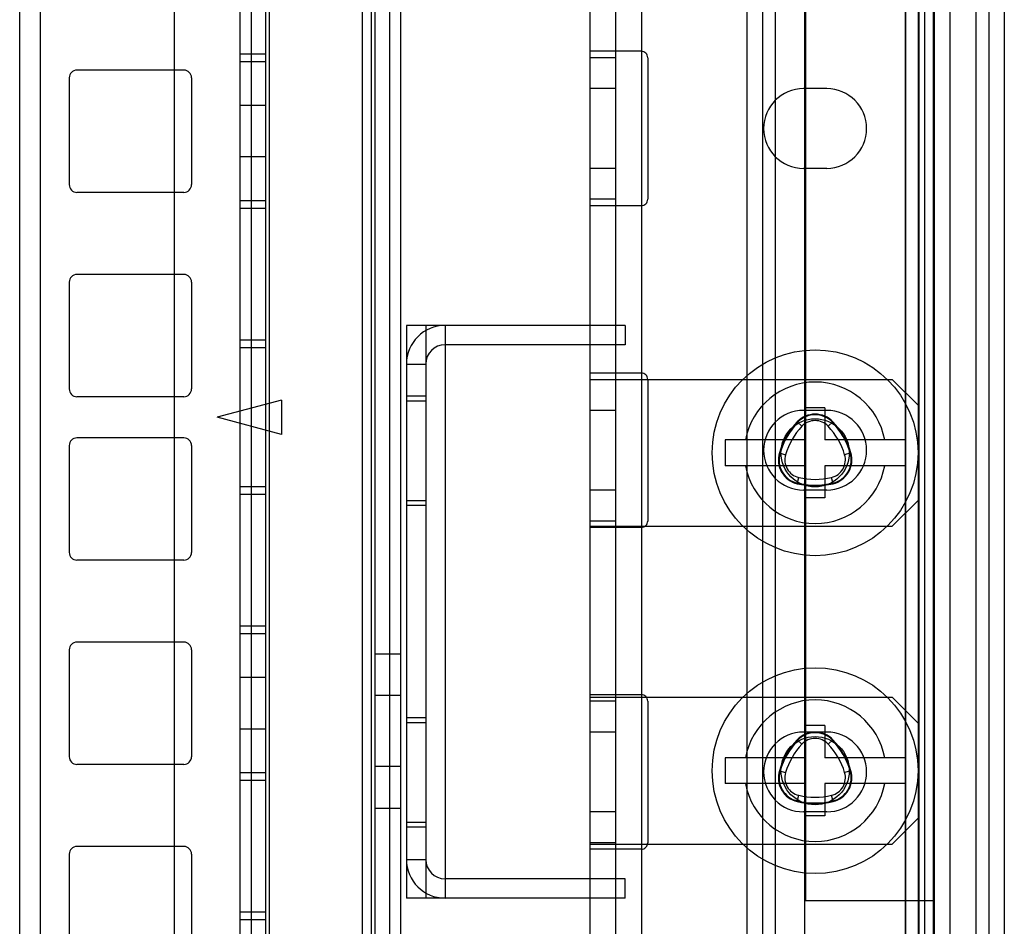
# Model space of a CAD drawing. Header units: millimetres. Extents: x 193 to 799, y 92 to 1287.
# Tile 51 of 55: x 720 to 796, y 1061 to 1131. Entities that reach past the tile are written whole.
import ezdxf

# ---------------------------------------------------------------- set-up
doc = ezdxf.new("R2010")
doc.units = ezdxf.units.MM
doc.header["$LTSCALE"] = 90.210878
doc.layers.get('0').update_dxf_attribs({"linetype": 'CONTINUOUS'})

msp = doc.modelspace()

# ---------------------------------------------------------------- linework, layer by layer
at = {"color": 7, "linetype": 'Continuous'}
for p, q in [((788.839, 143.318), (788.839, 1285.318)), ((789.839, 1285.318), (789.839, 143.318)), ((790.289, 1285.318), (790.289, 110.318)), ((791.039, 1285.318), (791.039, 143.318)), ((764.289, 1283.818), (764.289, 111.818)), ((766.289, 1283.818), (766.289, 111.818)), ((768.289, 1283.818), (768.289, 111.818)), ((788.789, 1283.818), (788.789, 141.818)), ((789.789, 1283.818), (789.789, 141.818)), ((790.989, 141.818), (790.989, 1283.818)), ((792.289, 268.818), (792.289, 1283.818)), ((794.289, 1283.818), (794.289, 111.818)), ((776.489, 1282.818), (776.489, 114.818)), ((777.689, 1282.818), (777.689, 114.818)), ((778.689, 1282.818), (778.689, 114.818)), ((795.289, 1281.618), (795.289, 114.818)), ((796.489, 1281.618), (796.489, 114.818)), ((731.989, 1248.818), (731.989, 176.818)), ((780.989, 183.318), (780.989, 1242.318)), ((719.989, 188.818), (719.989, 1236.818)), ((737.089, 1235.68), (737.089, 164.98)), ((737.968, 1235.68), (737.968, 164.98)), ((739.089, 1235.68), (739.089, 164.98)), ((739.382, 1235.68), (739.382, 164.98)), ((746.589, 1235.68), (746.589, 164.98)), ((747.296, 1235.68), (747.296, 164.98)), ((747.589, 1235.68), (747.589, 164.98)), ((748.71, 1235.68), (748.71, 164.98)), ((749.589, 1235.68), (749.589, 164.98)), ((721.589, 1232.68), (721.589, 167.98)), ((781.039, 1210.168), (781.039, 1062.818)), ((739.089, 1128.605), (737.089, 1128.605)), ((768.289, 1128.818), (764.289, 1128.818)), ((739.089, 1128.005), (737.089, 1128.005)), ((766.289, 1128.318), (764.289, 1128.318)), ((768.789, 1128.318), (768.789, 1117.318)), ((732.739, 1127.355), (724.439, 1127.355)), ((723.839, 1126.755), (723.839, 1118.455)), ((733.339, 1126.755), (733.339, 1118.455)), ((766.289, 1125.918), (764.289, 1125.918)), ((782.689, 1125.918), (780.889, 1125.918)), ((739.089, 1124.605), (737.089, 1124.605)), ((739.089, 1120.605), (737.089, 1120.605)), ((766.289, 1119.718), (764.289, 1119.718)), ((782.689, 1119.718), (780.889, 1119.718)), ((732.739, 1117.855), (724.439, 1117.855)), ((739.089, 1117.205), (737.089, 1117.205)), ((766.289, 1117.318), (764.289, 1117.318)), ((739.089, 1116.605), (737.089, 1116.605)), ((768.289, 1116.818), (764.289, 1116.818)), ((723.839, 1110.88), (723.839, 1102.58)), ((732.739, 1111.48), (724.439, 1111.48)), ((733.339, 1110.88), (733.339, 1102.58)), ((750.039, 1107.518), (750.039, 1063.018)), ((767.039, 1107.518), (750.039, 1107.518)), ((751.539, 1107.518), (751.539, 1063.018)), ((753.039, 1107.518), (753.039, 1063.018)), ((767.039, 1107.518), (767.039, 1106.018)), ((739.089, 1106.38), (737.089, 1106.38)), ((739.089, 1105.78), (737.089, 1105.78)), ((767.039, 1106.018), (753.039, 1106.018)), ((750.039, 1104.518), (751.539, 1104.518)), ((768.289, 1103.818), (764.289, 1103.818)), ((764.289, 1103.318), (787.789, 1103.318)), ((768.789, 1103.318), (768.789, 1092.318)), ((789.789, 1101.318), (787.789, 1103.318)), ((732.739, 1101.98), (724.439, 1101.98)), ((740.339, 1101.719), (735.339, 1100.38)), ((740.339, 1101.719), (740.339, 1099.04)), ((751.539, 1102.018), (750.039, 1102.018)), ((751.539, 1101.641), (750.039, 1101.641)), ((766.289, 1100.918), (764.289, 1100.918)), ((782.689, 1100.918), (780.889, 1100.918)), ((782.539, 1101.118), (781.039, 1101.118)), ((782.539, 1101.118), (782.539, 1098.618)), ((740.339, 1099.04), (735.339, 1100.38)), ((780.405, 1100.022), (780.77, 1099.679)), ((783.173, 1100.022), (782.809, 1099.679)), ((732.739, 1098.78), (724.439, 1098.78)), ((774.789, 1098.618), (774.789, 1096.618)), ((781.039, 1098.618), (774.789, 1098.618)), ((788.789, 1098.618), (782.539, 1098.618)), ((723.839, 1098.18), (723.839, 1089.88)), ((733.339, 1098.18), (733.339, 1089.88)), ((779.015, 1097.614), (779.494, 1097.47)), ((784.563, 1097.614), (784.085, 1097.47)), ((781.039, 1096.618), (774.789, 1096.618)), ((782.539, 1096.618), (782.539, 1094.118)), ((788.789, 1096.618), (782.539, 1096.618)), ((780.399, 1095.217), (780.513, 1095.704)), ((783.18, 1095.217), (783.065, 1095.704)), ((739.089, 1094.98), (737.089, 1094.98)), ((766.289, 1094.718), (764.289, 1094.718)), ((782.689, 1094.718), (780.889, 1094.718)), ((739.089, 1094.38), (737.089, 1094.38)), ((782.539, 1094.118), (781.039, 1094.118)), ((751.539, 1093.895), (750.039, 1093.895)), ((751.539, 1093.518), (750.039, 1093.518)), ((789.789, 1093.918), (787.789, 1091.918)), ((766.289, 1092.318), (764.289, 1092.318)), ((764.289, 1091.918), (787.789, 1091.918)), ((768.289, 1091.818), (764.289, 1091.818)), ((732.739, 1089.28), (724.439, 1089.28)), ((739.089, 1084.155), (737.089, 1084.155)), ((739.089, 1083.555), (737.089, 1083.555)), ((732.739, 1082.905), (724.439, 1082.905)), ((723.839, 1082.305), (723.839, 1074.005)), ((733.339, 1082.305), (733.339, 1074.005)), ((747.589, 1082), (749.589, 1082)), ((739.089, 1080.155), (737.089, 1080.155)), ((749.589, 1078.75), (747.589, 1078.75)), ((768.289, 1078.818), (764.289, 1078.818)), ((764.289, 1078.618), (787.789, 1078.618)), ((766.289, 1078.318), (764.289, 1078.318)), ((768.789, 1078.318), (768.789, 1067.318)), ((789.789, 1076.618), (787.789, 1078.618)), ((751.539, 1077.018), (750.039, 1077.018)), ((751.539, 1076.641), (750.039, 1076.641)), ((782.539, 1076.418), (781.039, 1076.418)), ((782.539, 1076.418), (782.539, 1073.918)), ((739.089, 1076.155), (737.089, 1076.155)), ((766.289, 1075.918), (764.289, 1075.918)), ((782.689, 1075.918), (780.889, 1075.918)), ((780.405, 1075.322), (780.77, 1074.979)), ((783.173, 1075.322), (782.809, 1074.979)), ((732.739, 1073.405), (724.439, 1073.405)), ((774.789, 1073.918), (774.789, 1071.918)), ((781.039, 1073.918), (774.789, 1073.918)), ((788.789, 1073.918), (782.539, 1073.918)), ((739.089, 1072.755), (737.089, 1072.755)), ((749.589, 1073.25), (747.589, 1073.25)), ((779.015, 1072.914), (779.494, 1072.77)), ((784.563, 1072.914), (784.085, 1072.77)), ((739.089, 1072.155), (737.089, 1072.155)), ((781.039, 1071.918), (774.789, 1071.918)), ((782.539, 1071.918), (782.539, 1069.418)), ((788.789, 1071.918), (782.539, 1071.918)), ((780.399, 1070.517), (780.513, 1071.004)), ((783.18, 1070.517), (783.065, 1071.004)), ((747.589, 1070), (749.589, 1070)), ((766.289, 1069.718), (764.289, 1069.718)), ((782.689, 1069.718), (780.889, 1069.718)), ((751.539, 1068.895), (750.039, 1068.895)), ((782.539, 1069.418), (781.039, 1069.418)), ((789.789, 1069.218), (787.789, 1067.218)), ((751.539, 1068.518), (750.039, 1068.518)), ((766.289, 1067.318), (764.289, 1067.318)), ((764.289, 1067.218), (787.789, 1067.218)), ((723.839, 1066.43), (723.839, 1058.13)), ((732.739, 1067.03), (724.439, 1067.03)), ((733.339, 1066.43), (733.339, 1058.13)), ((768.289, 1066.818), (764.289, 1066.818)), ((750.039, 1066.018), (751.539, 1066.018)), ((767.039, 1064.518), (753.039, 1064.518)), ((767.039, 1063.018), (767.039, 1064.518)), ((767.039, 1063.018), (750.039, 1063.018)), ((781.039, 1062.818), (791.039, 1062.818)), ((739.089, 1061.93), (737.089, 1061.93)), ((739.089, 1061.33), (737.089, 1061.33))]:
    msp.add_line(p, q, dxfattribs=at)
for centre, radius in [((781.789, 1097.618), 8), ((781.789, 1097.618), 2.65), ((781.789, 1072.918), 8), ((781.789, 1072.918), 2.65)]:
    msp.add_circle(centre, radius, dxfattribs=at)
for centre, radius, start, end in [((768.289, 1128.318), 0.5, 0, 90.00042), ((724.439, 1126.755), 0.6, 90, 180), ((732.739, 1126.755), 0.6, 0, 90), ((780.889, 1122.818), 3.1, 90, 270), ((782.689, 1122.818), 3.1, 270, 90), ((724.439, 1118.455), 0.6, 180, 270), ((732.739, 1118.455), 0.6, 270, 360), ((768.289, 1117.318), 0.5, 269.99958, 360), ((724.439, 1110.88), 0.6, 90, 180), ((732.739, 1110.88), 0.6, 0, 90), ((753.039, 1104.518), 3, 90, 180), ((753.039, 1104.518), 1.5, 90, 180), ((768.289, 1103.318), 0.5, 0, 90.00042), ((724.439, 1102.58), 0.6, 180, 270), ((732.739, 1102.58), 0.6, 270, 360), ((781.789, 1097.618), 5.5, 10.47568, 169.52432), ((780.889, 1097.818), 3.1, 90, 270), ((782.689, 1097.818), 3.1, 270, 90), ((781.789, 1098.72), 1.9, 43.26046, 136.73954), ((781.789, 1098.72), 1.85, 43.26046, 136.73954), ((781.789, 1098.72), 1.4, 43.26046, 136.73954), ((784.82, 1095.868), 6.062, 136.73954, 163.26046), ((784.82, 1095.868), 6.012, 136.73954, 163.26046), ((784.82, 1095.868), 5.562, 136.73954, 163.26046), ((778.758, 1095.868), 5.562, 16.73954, 43.26046), ((778.758, 1095.868), 6.012, 16.73954, 43.26046), ((778.758, 1095.868), 6.062, 16.73954, 43.26046), ((724.439, 1098.18), 0.6, 90, 180), ((732.739, 1098.18), 0.6, 0, 90), ((780.834, 1097.066), 1.9, 163.26046, 256.73954), ((780.834, 1097.066), 1.85, 163.26046, 256.73954), ((780.834, 1097.066), 1.4, 163.26046, 256.73954), ((782.744, 1097.066), 1.4, 283.26046, 16.73954), ((782.744, 1097.066), 1.85, 283.26046, 16.73954), ((782.744, 1097.066), 1.9, 283.26046, 16.73954), ((781.789, 1097.618), 5.5, 190.47568, 349.52432), ((781.789, 1101.118), 5.562, 256.73954, 283.26046), ((781.789, 1101.118), 6.062, 256.73954, 283.26046), ((781.789, 1101.118), 6.012, 256.73954, 283.26046), ((768.289, 1092.318), 0.5, 269.99958, 360), ((724.439, 1089.88), 0.6, 180, 270), ((732.739, 1089.88), 0.6, 270, 360), ((724.439, 1082.305), 0.6, 90, 180), ((732.739, 1082.305), 0.6, 0, 90), ((768.289, 1078.318), 0.5, 0, 90.00042), ((781.789, 1072.918), 5.5, 10.47568, 169.52432), ((780.889, 1072.818), 3.1, 90, 270), ((781.789, 1074.02), 1.9, 43.26046, 136.73954), ((781.789, 1074.02), 1.85, 43.26046, 136.73954), ((782.689, 1072.818), 3.1, 270, 90), ((784.82, 1071.168), 6.062, 136.73954, 163.26046), ((784.82, 1071.168), 6.012, 136.73954, 163.26046), ((784.82, 1071.168), 5.562, 136.73954, 163.26046), ((781.789, 1074.02), 1.4, 43.26046, 136.73954), ((778.758, 1071.168), 5.562, 16.73954, 43.26046), ((778.758, 1071.168), 6.012, 16.73954, 43.26046), ((778.758, 1071.168), 6.062, 16.73954, 43.26046), ((724.439, 1074.005), 0.6, 180, 270), ((732.739, 1074.005), 0.6, 270, 360), ((780.834, 1072.366), 1.9, 163.26046, 256.73954), ((780.834, 1072.366), 1.85, 163.26046, 256.73954), ((780.834, 1072.366), 1.4, 163.26046, 256.73954), ((782.744, 1072.366), 1.4, 283.26046, 16.73954), ((782.744, 1072.366), 1.85, 283.26046, 16.73954), ((782.744, 1072.366), 1.9, 283.26046, 16.73954), ((781.789, 1072.918), 5.5, 190.47568, 349.52432), ((781.789, 1076.418), 5.562, 256.73954, 283.26046), ((781.789, 1076.418), 6.062, 256.73954, 283.26046), ((781.789, 1076.418), 6.012, 256.73954, 283.26046), ((768.289, 1067.318), 0.5, 269.99958, 360), ((724.439, 1066.43), 0.6, 90, 180), ((732.739, 1066.43), 0.6, 0, 90), ((753.039, 1066.018), 3, 180, 270), ((753.039, 1066.018), 1.5, 180, 270)]:
    msp.add_arc(centre, radius, start, end, dxfattribs=at)

doc.saveas('drawing.dxf')
